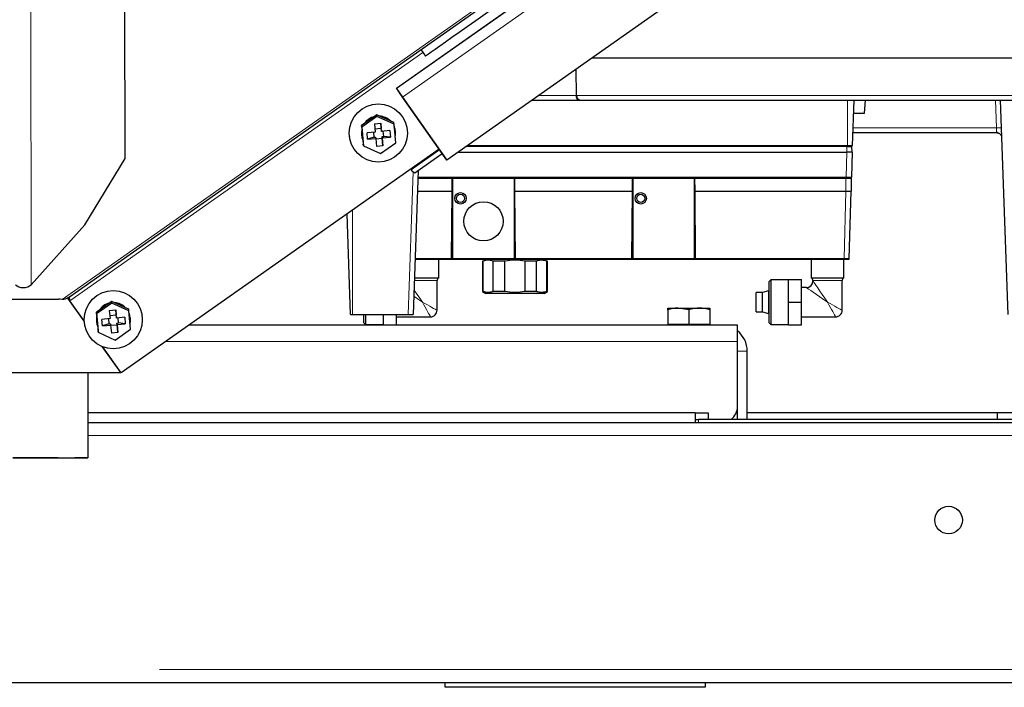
# Model space of a CAD drawing. Header units: millimetres. Extents: x 18 to 260, y 57 to 148.
# Tile 28 of 80: x 112.33 to 118.39, y 59.77 to 63.88. Entities that reach past the tile are written whole.
import ezdxf

# ---------------------------------------------------------------- set-up
doc = ezdxf.new("R2010")
doc.units = ezdxf.units.MM
doc.linetypes.add('PHANTOM', pattern=[12.7, 6.35, -1.27, 1.27, -1.27, 1.27, -1.27])

msp = doc.modelspace()

# ---------------------------------------------------------------- linework, layer by layer
at = {"color": 8, "linetype": 'PHANTOM', "lineweight": 18}
for p, q in [((112.588, 62.1586), (119.111, 66.7485)), ((112.3949, 65.5841), (112.3956, 62.2487)), ((114.6464, 63.4577), (116.8673, 65.0209)), ((114.6838, 63.4046), (116.9343, 64.9885)), ((112.6349, 62.1493), (114.8084, 63.6791)), ((115.7511, 63.5749), (115.7555, 63.4146)), ((114.6693, 63.425), (114.6463, 63.4577)), ((114.6694, 63.425), (114.6464, 63.4577)), ((114.6837, 63.4045), (114.6838, 63.4046)), ((114.6837, 63.4045), (114.6837, 63.4045)), ((114.6838, 63.4046), (114.6838, 63.4046)), ((115.753, 63.4146), (115.5234, 63.4146)), ((118.9773, 63.4146), (115.7555, 63.4146)), ((117.4233, 63.1056), (117.4233, 63.3856)), ((118.3413, 63.2146), (118.3354, 63.3856)), ((117.4591, 63.2146), (118.3413, 63.2146)), ((114.7374, 62.9569), (114.9122, 63.0799)), ((115.0761, 63.0998), (117.4193, 63.0998)), ((117.4202, 63.0656), (117.4193, 63.0998)), ((117.4162, 62.9115), (117.4202, 63.0656)), ((114.7187, 62.0656), (114.7494, 62.9439)), ((117.4162, 62.9115), (114.7782, 62.9115)), ((117.4142, 62.8256), (117.4142, 62.9056)), ((117.4142, 62.8256), (117.4033, 62.4115)), ((114.3753, 62.7085), (114.3753, 62.0656)), ((114.9859, 62.4115), (114.7608, 62.4115)), ((114.9922, 62.4154), (114.9859, 62.4154)), ((115.3765, 62.4154), (115.3722, 62.4154)), ((116.0959, 62.4115), (115.3765, 62.4115)), ((116.1022, 62.4154), (116.0959, 62.4154)), ((116.4865, 62.4154), (116.4822, 62.4154)), ((117.4033, 62.4115), (116.4865, 62.4115)), ((114.8962, 62.2743), (114.756, 62.2743)), ((117.3912, 62.2743), (117.2112, 62.2743)), ((116.7467, 61.8996), (113.2262, 61.8996)), ((116.7467, 61.8396), (116.8067, 61.8396)), ((116.5067, 61.4196), (116.5067, 61.3996)), ((112.7467, 61.3196), (118.6467, 61.3196)), ((100.4867, 59.8796), (124.2067, 59.8796))]:
    msp.add_line(p, q, dxfattribs=at)
at = {"color": 7, "linetype": 'Continuous', "lineweight": 25}
for p, q in [((112.6326, 62.175), (119.1321, 66.7485)), ((118.7189, 65.6638), (114.9572, 63.0161)), ((115.644, 64.1599), (114.6463, 63.4577)), ((112.9744, 63.027), (112.9742, 63.9926)), ((114.7957, 63.6972), (114.8244, 63.6564)), ((115.8515, 63.6456), (118.9853, 63.6456)), ((115.7503, 63.5744), (115.753, 63.4146)), ((114.6463, 63.4577), (114.6464, 63.4577)), ((114.6463, 63.4577), (114.6837, 63.4045)), ((114.6693, 63.425), (114.6694, 63.425)), ((114.6693, 63.425), (114.6837, 63.4045)), ((114.6837, 63.4045), (114.9571, 63.0161)), ((114.6837, 63.4045), (114.9571, 63.0161)), ((114.9572, 63.0161), (114.6838, 63.4046)), ((114.9572, 63.0161), (114.6838, 63.4046)), ((115.4822, 63.3856), (115.7675, 63.3856)), ((115.7555, 63.4146), (115.753, 63.4146)), ((115.7675, 63.3856), (115.779, 63.3856)), ((117.4553, 63.1056), (117.4651, 63.3856)), ((117.5287, 63.3056), (117.5352, 63.3856)), ((118.3653, 63.3856), (118.4114, 62.0656)), ((114.5262, 63.2858), (114.4319, 63.2194)), ((114.5041, 63.2804), (114.4518, 63.2436)), ((114.5251, 63.2952), (114.5041, 63.2804)), ((114.5262, 63.2858), (114.5251, 63.2952)), ((114.5484, 63.2846), (114.5251, 63.2952)), ((114.6311, 63.2379), (114.5262, 63.2858)), ((114.6066, 63.2581), (114.5484, 63.2846)), ((114.63, 63.2474), (114.6066, 63.2581)), ((117.4623, 63.3056), (117.5287, 63.3056)), ((114.4518, 63.2436), (114.4308, 63.2289)), ((114.4319, 63.2194), (114.4308, 63.2289)), ((114.4308, 63.2289), (114.4332, 63.2034)), ((114.4319, 63.2194), (114.4425, 63.1052)), ((114.4332, 63.2034), (114.4391, 63.1401)), ((114.5104, 63.2394), (114.5503, 63.2431)), ((114.5104, 63.2394), (114.5151, 63.1895)), ((114.553, 63.2114), (114.5134, 63.2077)), ((114.5549, 63.1932), (114.5503, 63.2431)), ((114.5503, 63.2431), (114.553, 63.2114)), ((114.5539, 63.2015), (114.553, 63.2114)), ((114.5539, 63.2015), (114.5549, 63.1932)), ((114.6051, 63.1979), (114.5549, 63.1932)), ((114.5675, 63.1629), (114.5646, 63.1941)), ((114.6051, 63.1979), (114.6087, 63.1584)), ((114.6311, 63.2379), (114.63, 63.2474)), ((114.6417, 63.1238), (114.6311, 63.2379)), ((114.64, 63.1933), (114.6397, 63.1957)), ((114.7142, 63.2045), (114.7139, 63.2069)), ((114.3564, 63.1647), (114.3566, 63.1624)), ((114.4309, 63.1737), (114.4311, 63.1711)), ((114.4311, 63.1711), (114.4314, 63.1688)), ((114.4391, 63.1401), (114.4414, 63.1147)), ((114.5151, 63.1895), (114.4649, 63.1848)), ((114.4685, 63.1453), (114.4649, 63.1848)), ((114.5078, 63.1573), (114.4685, 63.1453)), ((114.4685, 63.1453), (114.5187, 63.15)), ((114.5049, 63.1886), (114.5078, 63.1573)), ((114.5078, 63.1573), (114.5177, 63.1583)), ((114.5177, 63.1583), (114.5187, 63.15)), ((114.5187, 63.15), (114.5233, 63.1001)), ((114.5189, 63.1484), (114.5585, 63.1521)), ((114.5576, 63.162), (114.5675, 63.1629)), ((114.5585, 63.1521), (114.5576, 63.162)), ((114.5576, 63.162), (114.5585, 63.1537)), ((114.5585, 63.1537), (114.6087, 63.1584)), ((114.5632, 63.1038), (114.5585, 63.1537)), ((114.5585, 63.1521), (114.5632, 63.1038)), ((114.6087, 63.1584), (114.5675, 63.1629)), ((117.4581, 63.1856), (118.3433, 63.1856)), ((114.9091, 63.0842), (112.9509, 61.7059)), ((114.4425, 63.1052), (114.4414, 63.1147)), ((114.4425, 63.1052), (114.5474, 63.0574)), ((114.5632, 63.1038), (114.5233, 63.1001)), ((114.5474, 63.0574), (114.6417, 63.1238)), ((115.0844, 63.1056), (117.4233, 63.1056)), ((117.4233, 63.1056), (117.4553, 63.1056)), ((117.4522, 63.0656), (117.4513, 63.0998)), ((112.7261, 62.6177), (112.9744, 63.027)), ((114.759, 62.9384), (114.928, 63.0574)), ((114.9571, 63.0161), (114.9572, 63.0162)), ((114.9571, 63.0161), (114.9571, 63.0161)), ((114.9572, 63.0161), (114.9572, 63.0161)), ((115.0276, 63.0656), (117.4202, 63.0656)), ((117.4522, 63.0656), (117.4202, 63.0656)), ((117.4522, 63.0656), (117.4482, 62.9115)), ((114.7374, 62.9569), (114.734, 62.9609)), ((114.7797, 62.953), (114.7487, 62.0656)), ((114.778, 62.9056), (114.9902, 62.9056)), ((114.9895, 62.8256), (114.9902, 62.9056)), ((114.9902, 62.9056), (115.3722, 62.9056)), ((114.9922, 62.9056), (114.9922, 62.4096)), ((115.3722, 62.4096), (115.3722, 62.9056)), ((115.3722, 62.9056), (115.3729, 62.8256)), ((115.3722, 62.9056), (116.1002, 62.9056)), ((116.0995, 62.8256), (116.1002, 62.9056)), ((116.1002, 62.9056), (116.4822, 62.9056)), ((116.1022, 62.9056), (116.1022, 62.4096)), ((116.4822, 62.9056), (117.4142, 62.9056)), ((116.4822, 62.9056), (116.4829, 62.8256)), ((116.4822, 62.4096), (116.4822, 62.9056)), ((117.4462, 62.9056), (117.4142, 62.9056)), ((117.4462, 62.9056), (117.4462, 62.8256)), ((114.7752, 62.8256), (114.9895, 62.8256)), ((114.9859, 62.4116), (114.9895, 62.8256)), ((115.3729, 62.8256), (115.3765, 62.4116)), ((115.3729, 62.8256), (116.0995, 62.8256)), ((116.0959, 62.4116), (116.0995, 62.8256)), ((116.4829, 62.8256), (117.4142, 62.8256)), ((116.4829, 62.8256), (116.4865, 62.4116)), ((117.4353, 62.4115), (117.4462, 62.8256)), ((114.3632, 62.0656), (114.3416, 62.6848)), ((112.3956, 62.2487), (112.7261, 62.6177)), ((114.7606, 62.4056), (114.9799, 62.4056)), ((114.9062, 62.2916), (114.9062, 62.4056)), ((114.981, 62.4057), (114.981, 62.4056)), ((114.981, 62.4056), (115.3825, 62.4056)), ((114.9841, 62.4074), (114.9841, 62.4073)), ((114.9859, 62.4116), (114.9859, 62.4115)), ((114.9922, 62.4496), (114.9862, 62.4496)), ((114.9922, 62.4096), (115.3722, 62.4096)), ((115.3762, 62.4496), (115.3722, 62.4496)), ((115.3765, 62.4115), (115.3765, 62.4116)), ((115.3783, 62.4074), (115.3783, 62.4073)), ((115.3825, 62.4056), (116.0899, 62.4056)), ((116.0899, 62.4056), (116.4925, 62.4056)), ((116.0941, 62.4074), (116.0941, 62.4073)), ((116.0959, 62.4116), (116.0959, 62.4115)), ((116.1022, 62.4496), (116.0962, 62.4496)), ((116.1022, 62.4096), (116.4822, 62.4096)), ((116.4862, 62.4496), (116.4822, 62.4496)), ((116.4865, 62.4115), (116.4865, 62.4116)), ((116.4883, 62.4074), (116.4883, 62.4073)), ((116.4925, 62.4056), (117.4033, 62.4056)), ((117.2012, 62.4056), (117.2012, 62.2916)), ((117.4012, 62.2916), (117.4012, 62.4056)), ((117.4353, 62.4115), (117.4347, 62.4115)), ((115.1761, 62.3941), (115.1761, 62.2072)), ((115.1803, 62.3941), (115.1761, 62.3941)), ((115.1803, 62.2072), (115.1803, 62.3941)), ((115.2428, 62.2072), (115.2428, 62.3941)), ((115.3136, 62.3941), (115.2428, 62.3941)), ((115.3136, 62.2072), (115.3136, 62.3941)), ((115.4385, 62.2072), (115.4385, 62.3941)), ((115.5094, 62.3941), (115.4385, 62.3941)), ((115.5094, 62.2072), (115.5094, 62.3941)), ((115.5719, 62.2072), (115.5719, 62.3941)), ((115.5761, 62.3941), (115.5719, 62.3941)), ((115.5761, 62.2072), (115.5761, 62.3941)), ((114.7566, 62.2916), (114.9062, 62.2916)), ((117.0612, 62.1416), (117.0612, 62.2816)), ((117.0612, 62.2816), (117.1412, 62.2816)), ((117.1412, 62.1416), (117.1412, 62.2816)), ((117.2012, 62.2916), (117.4012, 62.2916)), ((114.8962, 62.0916), (114.8962, 62.2743)), ((116.9512, 62.2786), (116.9412, 62.2686)), ((116.9412, 62.0146), (116.9412, 62.2686)), ((117.0612, 62.2786), (116.9512, 62.2786)), ((116.9512, 62.2786), (116.9512, 62.0046)), ((117.1712, 62.2316), (117.1412, 62.2316)), ((117.2112, 62.2743), (117.2112, 62.2716)), ((117.3912, 62.0916), (117.3912, 62.2743)), ((112.588, 62.1586), (112.5742, 62.1604)), ((112.7226, 62.025), (112.6212, 62.1671)), ((112.6219, 62.1675), (112.6326, 62.175)), ((112.6292, 62.1638), (112.6346, 62.1503)), ((115.1761, 62.2072), (115.1961, 62.1956)), ((115.1803, 62.2072), (115.1761, 62.2072)), ((115.5561, 62.1956), (115.1961, 62.1956)), ((115.3136, 62.2072), (115.2428, 62.2072)), ((115.5094, 62.2072), (115.4385, 62.2072)), ((115.5561, 62.1956), (115.5761, 62.2072)), ((115.5719, 62.2072), (115.5761, 62.2072)), ((116.9012, 62.2016), (116.8612, 62.2016)), ((116.8612, 62.0816), (116.8612, 62.2016)), ((116.9372, 62.2116), (116.9012, 62.202)), ((116.9012, 62.0813), (116.9012, 62.202)), ((116.9412, 62.2116), (116.9372, 62.2116)), ((116.9372, 62.2116), (116.9372, 62.0716)), ((112.5642, 62.1575), (112.1319, 62.1574)), ((112.5642, 62.1575), (112.5642, 62.1591)), ((112.7226, 62.0263), (112.6349, 62.1493)), ((112.8934, 62.1365), (112.7991, 62.0701)), ((112.8713, 62.1312), (112.819, 62.0944)), ((112.8923, 62.1459), (112.8713, 62.1312)), ((112.8934, 62.1365), (112.8923, 62.1459)), ((112.9156, 62.1353), (112.8923, 62.1459)), ((112.9982, 62.0887), (112.8934, 62.1365)), ((112.9738, 62.1088), (112.9156, 62.1353)), ((112.9971, 62.0981), (112.9738, 62.1088)), ((116.3167, 62.094), (116.3167, 62.1056)), ((116.3167, 62.1056), (116.3817, 62.1056)), ((116.4467, 62.094), (116.3817, 62.1056)), ((116.3817, 62.1056), (116.5117, 62.1056)), ((116.5117, 62.1056), (116.5767, 62.1056)), ((117.0612, 62.1416), (117.1412, 62.1416)), ((117.0612, 62.0016), (117.0612, 62.1416)), ((117.1412, 62.0016), (117.1412, 62.1416)), ((112.819, 62.0944), (112.798, 62.0796)), ((112.7991, 62.0701), (112.798, 62.0796)), ((112.798, 62.0796), (112.8003, 62.0542)), ((112.7991, 62.0701), (112.8097, 61.956)), ((112.8003, 62.0542), (112.8062, 61.9909)), ((112.8822, 62.0402), (112.832, 62.0356)), ((112.872, 62.0393), (112.8749, 62.0081)), ((112.8776, 62.0901), (112.9174, 62.0938)), ((112.8776, 62.0901), (112.8822, 62.0402)), ((112.9201, 62.0621), (112.8805, 62.0584)), ((112.922, 62.0439), (112.9174, 62.0938)), ((112.9174, 62.0938), (112.9201, 62.0621)), ((112.9211, 62.0522), (112.9201, 62.0621)), ((112.9211, 62.0522), (112.922, 62.0439)), ((112.9722, 62.0486), (112.922, 62.0439)), ((112.9347, 62.0136), (112.9318, 62.0449)), ((112.9722, 62.0486), (112.9759, 62.0091)), ((112.9982, 62.0887), (112.9971, 62.0981)), ((113.0088, 61.9745), (112.9982, 62.0887)), ((113.0071, 62.0441), (113.0068, 62.0464)), ((113.0813, 62.0552), (113.0811, 62.0576)), ((114.3632, 62.0656), (114.3753, 62.0656)), ((114.3753, 62.0656), (114.7187, 62.0656)), ((114.4462, 62.0146), (114.4462, 62.0656)), ((114.4562, 62.0656), (114.4562, 62.0046)), ((114.5662, 62.0016), (114.5662, 62.0656)), ((114.6462, 62.0016), (114.6462, 62.0656)), ((114.6462, 62.0516), (114.8562, 62.0516)), ((114.7187, 62.0656), (114.7487, 62.0656)), ((116.3167, 62.094), (116.3167, 62.0056)), ((116.4467, 62.094), (116.4467, 62.0056)), ((116.5767, 62.094), (116.5767, 62.0056)), ((116.8612, 62.0816), (116.9012, 62.0816)), ((116.9012, 62.0813), (116.9372, 62.0716)), ((116.9372, 62.0716), (116.9412, 62.0716)), ((117.1412, 62.0516), (117.3512, 62.0516)), ((112.7235, 62.0157), (112.7238, 62.0131)), ((112.798, 62.0244), (112.7983, 62.0219)), ((112.7983, 62.0219), (112.7986, 62.0195)), ((112.8062, 61.9909), (112.8086, 61.9654)), ((112.8357, 61.996), (112.832, 62.0356)), ((112.8749, 62.0081), (112.8357, 61.996)), ((112.8357, 61.996), (112.8859, 62.0007)), ((112.8749, 62.0081), (112.8849, 62.009)), ((112.8849, 62.009), (112.8859, 62.0007)), ((112.8859, 62.0007), (112.8905, 61.9509)), ((112.886, 61.9991), (112.9257, 62.0028)), ((112.9247, 62.0127), (112.9347, 62.0136)), ((112.9257, 62.0028), (112.9247, 62.0127)), ((112.9247, 62.0127), (112.9257, 62.0044)), ((112.9257, 62.0044), (112.9759, 62.0091)), ((112.9303, 61.9546), (112.9257, 62.0044)), ((112.9257, 62.0028), (112.9303, 61.9546)), ((112.9759, 62.0091), (112.9347, 62.0136)), ((116.7467, 61.9996), (113.3682, 61.9996)), ((114.4462, 62.0146), (114.4562, 62.0046)), ((114.4562, 62.0046), (114.5662, 62.0046)), ((114.5662, 62.0016), (114.6462, 62.0016)), ((116.3167, 62.0056), (116.3167, 61.9996)), ((116.3167, 62.0056), (116.3817, 62.0056)), ((116.3817, 62.0056), (116.4467, 62.0056)), ((116.4467, 62.0056), (116.5117, 62.0056)), ((116.5117, 62.0056), (116.5767, 62.0056)), ((116.5767, 61.9996), (116.5767, 62.0056)), ((116.7467, 61.8996), (116.7467, 61.9996)), ((116.9412, 62.0146), (116.9512, 62.0046)), ((116.9512, 62.0046), (117.0612, 62.0046)), ((117.0612, 62.0016), (117.1412, 62.0016)), ((112.8097, 61.956), (112.8086, 61.9654)), ((112.8097, 61.956), (112.9146, 61.9082)), ((112.9303, 61.9546), (112.8905, 61.9509)), ((112.9146, 61.9082), (113.0088, 61.9745)), ((112.9481, 61.7092), (112.8343, 61.8687)), ((112.9509, 61.7059), (112.8352, 61.8683)), ((116.7467, 61.4996), (116.7467, 61.8996)), ((116.8067, 61.4196), (116.8067, 61.8396)), ((111.7481, 61.7089), (112.9481, 61.7092)), ((112.7467, 61.1826), (112.7467, 61.7091)), ((112.9481, 61.7092), (112.9481, 61.7098)), ((116.7467, 61.4196), (116.7467, 61.4996)), ((116.4867, 61.4596), (112.7467, 61.4596)), ((116.4867, 61.4596), (116.5667, 61.4596)), ((116.4867, 61.4596), (116.4867, 61.3996)), ((116.5667, 61.4596), (116.5667, 61.4196)), ((116.7467, 61.4596), (116.7383, 61.4596)), ((118.3467, 61.4596), (116.8067, 61.4596)), ((118.3467, 61.4596), (118.3467, 61.4196)), ((118.7867, 61.4596), (118.3467, 61.4596)), ((112.7467, 61.3996), (118.6467, 61.3996)), ((116.4867, 61.4196), (116.5067, 61.4196)), ((118.6933, 61.4196), (116.5067, 61.4196)), ((100.4867, 59.7996), (124.2067, 59.7996)), ((114.9467, 59.7696), (114.9467, 59.7996)), ((116.5467, 59.7996), (116.5467, 59.7696)), ((116.5467, 59.7696), (114.9467, 59.7696))]:
    msp.add_line(p, q, dxfattribs=at)
at = {"color": 7, "linetype": 'Continuous', "lineweight": 25, "flags": 128}
for points in [[(115.8387, 64.3702), (115.761, 64.3155), (115.6839, 64.2612), (115.6076, 64.2076), (115.5327, 64.1548), (115.4596, 64.1034), (115.3887, 64.0535), (115.3205, 64.0054), (115.2552, 63.9596), (115.1935, 63.9161), (115.1355, 63.8752), (115.0816, 63.8373), (115.0321, 63.8025), (114.9874, 63.7711), (114.9477, 63.7431), (114.9132, 63.7189), (114.8842, 63.6984), (114.8607, 63.6819), (114.843, 63.6695), (114.8311, 63.6611), (114.8252, 63.6569), (114.8244, 63.6564)], [(114.6838, 63.4046), (114.6765, 63.4149), (114.6695, 63.4249), (114.6631, 63.4341), (114.6574, 63.4421), (114.6527, 63.4488), (114.6493, 63.4537), (114.6471, 63.4567), (114.6464, 63.4577)], [(114.6838, 63.4046), (114.681, 63.4085), (114.6783, 63.4124), (114.6758, 63.4159), (114.6737, 63.419), (114.6719, 63.4216), (114.6705, 63.4234), (114.6697, 63.4246), (114.6694, 63.425)], [(114.4329, 63.206), (114.4319, 63.2009), (114.4309, 63.1737)], [(114.6397, 63.1957), (114.6339, 63.2197), (114.6324, 63.2235)], [(112.5742, 62.1604), (112.5721, 62.1606), (112.5699, 62.1606), (112.5678, 62.1604), (112.5661, 62.16), (112.5647, 62.1594), (112.5639, 62.1588), (112.5637, 62.1581), (112.5642, 62.1575)], [(112.8001, 62.0567), (112.7991, 62.0516), (112.798, 62.0244)], [(113.0068, 62.0464), (113.0011, 62.0704), (112.9996, 62.0742)], [(112.2842, 61.1841), (112.3341, 61.1841), (112.3843, 61.1841), (112.4338, 61.184), (112.4815, 61.184), (112.5267, 61.1839), (112.5683, 61.1838), (112.6056, 61.1836), (112.6379, 61.1835), (112.6645, 61.1833), (112.685, 61.1831), (112.6988, 61.1829), (112.7058, 61.1827), (112.7058, 61.1825), (112.6988, 61.1823), (112.685, 61.1822), (112.6645, 61.182), (112.6379, 61.1818), (112.6056, 61.1816), (112.5683, 61.1815), (112.5267, 61.1814), (112.4815, 61.1813), (112.4338, 61.1812), (112.3843, 61.1812), (112.3341, 61.1812), (112.2842, 61.1812)], [(112.3066, 61.1842), (112.36, 61.1843), (112.4132, 61.1842), (112.4652, 61.1842), (112.5151, 61.1841), (112.5619, 61.184), (112.6049, 61.1839), (112.6433, 61.1837), (112.6765, 61.1836), (112.7037, 61.1834), (112.7245, 61.1832), (112.7387, 61.183), (112.7458, 61.1828), (112.7458, 61.1825), (112.7387, 61.1823), (112.7245, 61.1821), (112.7037, 61.1819), (112.6765, 61.1817), (112.6433, 61.1816), (112.6049, 61.1814), (112.5619, 61.1813), (112.5151, 61.1812), (112.4652, 61.1811), (112.4132, 61.1811), (112.36, 61.181), (112.3066, 61.181)]]:
    msp.add_lwpolyline(points, dxfattribs=at)
at = {"color": 8, "linetype": 'PHANTOM', "lineweight": 18, "flags": 128}
for points in [[(117.3012, 62.1416), (117.2773, 62.1582), (117.2542, 62.1742), (117.2327, 62.189), (117.2136, 62.2023), (117.1974, 62.2135), (117.1848, 62.2222), (117.1761, 62.2282), (117.1717, 62.2313), (117.1712, 62.2316)], [(117.2112, 62.2716), (117.2116, 62.2711), (117.2146, 62.2667), (117.2206, 62.258), (117.2294, 62.2454), (117.2406, 62.2292), (117.2538, 62.2101), (117.2687, 62.1886), (117.2846, 62.1655), (117.3012, 62.1416)], [(114.8062, 62.1416), (114.7823, 62.1582), (114.7592, 62.1742), (114.7527, 62.1787)], [(114.754, 62.217), (114.7588, 62.2101), (114.7737, 62.1886), (114.7896, 62.1655), (114.8062, 62.1416)], [(114.8062, 62.1416), (114.8218, 62.133), (114.837, 62.1245), (114.8512, 62.1166), (114.864, 62.1095), (114.8751, 62.1033), (114.8841, 62.0983), (114.8908, 62.0947), (114.8948, 62.0924), (114.8962, 62.0916)], [(114.8562, 62.0516), (114.8554, 62.053), (114.8532, 62.0571), (114.8495, 62.0637), (114.8445, 62.0727), (114.8383, 62.0838), (114.8312, 62.0966), (114.8233, 62.1109), (114.8149, 62.126), (114.8062, 62.1416)], [(117.3012, 62.1416), (117.3168, 62.133), (117.332, 62.1245), (117.3462, 62.1166), (117.359, 62.1095), (117.3701, 62.1033), (117.3791, 62.0983), (117.3858, 62.0947), (117.3898, 62.0924), (117.3912, 62.0916)], [(117.3512, 62.0516), (117.3504, 62.053), (117.3482, 62.0571), (117.3445, 62.0637), (117.3395, 62.0727), (117.3333, 62.0838), (117.3262, 62.0966), (117.3183, 62.1109), (117.3099, 62.126), (117.3012, 62.1416)]]:
    msp.add_lwpolyline(points, dxfattribs=at)
at = {"color": 7, "linetype": 'Continuous', "lineweight": 25}
for centre, radius in [((114.5346, 63.1831), 0.1791), ((115.0408, 62.7811), 0.035), ((115.0408, 62.7811), 0.025), ((116.1508, 62.7811), 0.035), ((116.1508, 62.7811), 0.025), ((115.1822, 62.6396), 0.121), ((112.9017, 62.0338), 0.1791), ((118.0467, 60.7996), 0.085)]:
    msp.add_circle(centre, radius, dxfattribs=at)
for centre, radius, start, end in [((115.7825, 63.4125), 0.0271, 175.58715, 262.54144), ((114.5354, 63.1824), 0.1052, 104.01808, 146.26187), ((114.5357, 63.1801), 0.1052, 107.45563, 142.82444), ((114.5357, 63.1826), 0.1051, 44.44581, 86.54158), ((114.536, 63.1802), 0.1051, 47.79633, 83.19021), ((114.5343, 63.1809), 0.1036, 167.42476, 203.17697), ((114.5371, 63.1812), 0.1036, 347.42473, 23.17913), ((114.7738, 62.9775), 0.0418, 209.54884, 249.20364), ((114.9799, 62.4116), 0.006, 270, 314.25), ((114.9799, 62.4116), 0.006, 314.75, 358.5), ((115.3825, 62.4116), 0.006, 181.5, 225.25), ((115.3825, 62.4116), 0.006, 225.75, 270), ((116.0899, 62.4116), 0.006, 270, 314.25), ((116.0899, 62.4116), 0.006, 314.75, 358.5), ((116.4925, 62.4116), 0.006, 181.5, 225.25), ((116.4925, 62.4116), 0.006, 225.75, 270), ((114.9162, 62.2743), 0.02, 120, 180), ((117.1912, 62.2743), 0.02, 0, 60), ((117.4112, 62.2743), 0.02, 120, 180), ((117.1712, 62.2716), 0.04, 270.31144, 359.80296), ((112.9025, 62.0332), 0.1052, 104.01479, 146.26498), ((112.9028, 62.0308), 0.1052, 107.45366, 142.8254), ((112.9029, 62.0333), 0.1051, 44.44715, 86.54004), ((112.9031, 62.0309), 0.1051, 47.79754, 83.18948), ((112.9014, 62.0316), 0.1035, 167.42301, 203.17874), ((112.9043, 62.032), 0.1035, 347.42302, 23.1787), ((114.8562, 62.0916), 0.04, 269.41618, 1.01991), ((117.3512, 62.0916), 0.04, 269.41618, 1.01991), ((116.6467, 61.8396), 0.16, 0, 51.31781), ((116.6467, 61.4996), 0.1, 306.8699, 0)]:
    msp.add_arc(centre, radius, start, end, dxfattribs=at)
for centre, major_axis, ratio, start_param, end_param in [((115.7675, 63.4156), (0, 0.03), 0.483503, 1.605703, 3.141593), ((115.7675, 63.4156), (0, 0.03), 0.483495, 1.605703, 2.132737), ((117.4142, 62.8261), (0.032, -0.0004), 0.013086, 4.712732, 6.283185), ((112.348, 62.2664), (0.055, 0), 0.644354, 3.665149, 5.759544)]:
    msp.add_ellipse(centre, major_axis=major_axis, ratio=ratio, start_param=start_param, end_param=end_param, dxfattribs=at)
for points, knots in [([(115.779, 63.3856), (115.8113, 63.3856), (115.8763, 63.3856), (115.9858, 63.3856), (116.1044, 63.3856), (116.2322, 63.3856), (116.3681, 63.3856), (116.5106, 63.3856), (116.6583, 63.3856), (116.81, 63.3856), (116.9636, 63.3856), (117.1179, 63.3856), (117.2713, 63.3856), (117.4236, 63.3856), (117.5751, 63.3856), (117.7259, 63.3856), (117.8757, 63.3856), (118.0231, 63.3856), (118.1666, 63.3856), (118.3046, 63.3856), (118.4356, 63.3856), (118.5584, 63.3856), (118.6718, 63.3856), (118.7748, 63.3856), (118.8678, 63.3856), (118.9209, 63.3856), (118.9473, 63.3856)], [0, 0, 0, 0, 0.040581, 0.081632, 0.123125, 0.165248, 0.207552, 0.25, 0.292446, 0.334749, 0.376874, 0.418366, 0.459419, 0.5, 0.540579, 0.581632, 0.623126, 0.665249, 0.707552, 0.75, 0.792446, 0.834749, 0.876874, 0.918366, 0.959418, 1, 1, 1, 1]), ([(118.3433, 63.1862), (118.3463, 63.1858), (118.3523, 63.1851), (118.3593, 63.1818), (118.3625, 63.1785), (118.3635, 63.1775)], [0, 0, 0, 0, 0.399302, 0.799492, 1, 1, 1, 1]), ([(118.3433, 63.1856), (118.3453, 63.1855), (118.3491, 63.1853), (118.3546, 63.1836), (118.3598, 63.181), (118.3627, 63.1785), (118.3642, 63.1772)], [0, 0, 0, 0, 0.250003, 0.499977, 0.749972, 1, 1, 1, 1]), ([(118.3642, 63.1772), (118.3655, 63.1758), (118.368, 63.173), (118.3702, 63.1696), (118.3708, 63.1678), (118.3708, 63.1678)], [0, 0, 0, 0, 0.497515, 0.995107, 1, 1, 1, 1]), ([(117.4193, 63.1056), (117.4193, 63.1056), (117.4193, 63.1056), (117.4193, 63.1052), (117.4193, 63.1047), (117.4193, 63.1042), (117.4193, 63.1039)], [0, 0, 0, 0, 0.2500701, 0.4999809, 0.7500234, 1, 1, 1, 1]), ([(117.4193, 63.0998), (117.4193, 63.1002), (117.4193, 63.101), (117.4193, 63.1021), (117.4193, 63.1031), (117.4193, 63.1037), (117.4193, 63.1039)], [0, 0, 0, 0, 0.25001, 0.499969, 0.749983, 1, 1, 1, 1]), ([(117.4193, 63.0998), (117.4215, 63.0998), (117.4258, 63.0998), (117.4339, 63.0999), (117.4388, 63.0999), (117.442, 63.0999)], [0, 0, 0, 0, 0.260813, 0.514806, 1, 1, 1, 1]), ([(117.442, 63.0999), (117.4445, 63.0999), (117.4484, 63.0999), (117.4509, 63.0998), (117.4512, 63.0998), (117.4513, 63.0998)], [0, 0, 0, 0, 0.485183, 0.739169, 1, 1, 1, 1]), ([(117.4162, 62.9115), (117.4184, 62.9115), (117.4227, 62.9115), (117.4308, 62.9114), (117.4356, 62.9114), (117.4388, 62.9114)], [0, 0, 0, 0, 0.260813, 0.514806, 1, 1, 1, 1]), ([(117.4162, 62.9073), (117.4162, 62.9076), (117.4162, 62.9082), (117.4162, 62.9092), (117.4162, 62.9103), (117.4162, 62.9111), (117.4162, 62.9115)], [0, 0, 0, 0, 0.250017, 0.500031, 0.74999, 1, 1, 1, 1]), ([(117.4162, 62.9073), (117.4162, 62.9071), (117.4162, 62.9066), (117.4162, 62.9061), (117.4162, 62.9057), (117.4162, 62.9057), (117.4162, 62.9056)], [0, 0, 0, 0, 0.2499766, 0.5000191, 0.7499299, 1, 1, 1, 1]), ([(117.4162, 62.9056), (117.4195, 62.9056), (117.4245, 62.9056), (117.4306, 62.9056), (117.4347, 62.9056), (117.4381, 62.9056), (117.4413, 62.9056), (117.4418, 62.9056), (117.4422, 62.9056)], [0, 0, 0, 0, 0.239477, 0.369608, 0.499985, 0.63012, 0.760525, 1, 1, 1, 1]), ([(117.4388, 62.9114), (117.4414, 62.9114), (117.4453, 62.9114), (117.4478, 62.9115), (117.448, 62.9115), (117.4482, 62.9115)], [0, 0, 0, 0, 0.485204, 0.739169, 1, 1, 1, 1]), ([(117.4464, 62.9073), (117.4461, 62.9071), (117.4455, 62.9066), (117.4445, 62.9061), (117.4433, 62.9057), (117.4426, 62.9057), (117.4422, 62.9056)], [0, 0, 0, 0, 0.249917, 0.500014, 0.749989, 1, 1, 1, 1]), ([(117.4464, 62.9073), (117.4466, 62.9076), (117.4472, 62.9082), (117.4477, 62.9092), (117.4481, 62.9103), (117.4482, 62.9111), (117.4482, 62.9115)], [0, 0, 0, 0, 0.249955, 0.49999, 0.749969, 1, 1, 1, 1]), ([(117.4033, 62.4056), (117.4066, 62.4056), (117.4117, 62.4056), (117.4177, 62.4056), (117.4219, 62.4056), (117.4252, 62.4056), (117.4285, 62.4056), (117.429, 62.4056), (117.4293, 62.4056)], [0, 0, 0, 0, 0.239478, 0.369609, 0.500009, 0.630126, 0.760519, 1, 1, 1, 1]), ([(117.4293, 62.4056), (117.4297, 62.4057), (117.4305, 62.4057), (117.4316, 62.4061), (117.4327, 62.4066), (117.4332, 62.4071), (117.4335, 62.4073)], [0, 0, 0, 0, 0.250007, 0.50035, 0.750422, 1, 1, 1, 1]), ([(117.4335, 62.4074), (117.434, 62.408), (117.435, 62.4092), (117.4348, 62.4107), (117.4347, 62.4115)], [0, 0, 0, 0, 0.49549, 1, 1, 1, 1]), ([(117.4335, 62.4073), (117.4338, 62.4076), (117.4343, 62.4082), (117.4349, 62.4092), (117.4352, 62.4103), (117.4353, 62.4111), (117.4353, 62.4115)], [0, 0, 0, 0, 0.249521, 0.499645, 0.749919, 1, 1, 1, 1]), ([(115.2428, 62.3941), (115.2339, 62.3966), (115.2159, 62.4016), (115.1948, 62.3989), (115.183, 62.395), (115.1803, 62.3941)], [0, 0, 0, 0, 0.428193, 0.867174, 1, 1, 1, 1]), ([(115.5719, 62.3941), (115.563, 62.3966), (115.545, 62.4016), (115.5239, 62.3989), (115.5121, 62.395), (115.5094, 62.3941)], [0, 0, 0, 0, 0.428194, 0.86717, 1, 1, 1, 1]), ([(112.6219, 62.1675), (112.6167, 62.1646), (112.6064, 62.1586), (112.5941, 62.1586), (112.588, 62.1586)], [0, 0, 0, 0, 0.499999, 1, 1, 1, 1]), ([(112.6261, 62.1705), (112.6261, 62.1705), (112.627, 62.1684), (112.6282, 62.1659), (112.6294, 62.1634)], [0, 0, 0, 0, 0.004144, 1, 1, 1, 1]), ([(112.6326, 62.175), (112.6319, 62.1742), (112.6306, 62.1725), (112.631, 62.1665), (112.6325, 62.1587), (112.6341, 62.1524), (112.6349, 62.1493)], [0, 0, 0, 0, 0.250023, 0.499956, 0.749995, 1, 1, 1, 1]), ([(115.2428, 62.2072), (115.2339, 62.2047), (115.2159, 62.1997), (115.1948, 62.2023), (115.183, 62.2063), (115.1803, 62.2072)], [0, 0, 0, 0, 0.428193, 0.867174, 1, 1, 1, 1]), ([(115.5719, 62.2072), (115.563, 62.2047), (115.545, 62.1997), (115.5239, 62.2023), (115.5121, 62.2063), (115.5094, 62.2072)], [0, 0, 0, 0, 0.428194, 0.86717, 1, 1, 1, 1]), ([(116.3817, 62.1056), (116.3801, 62.1056), (116.3582, 62.1055), (116.3367, 62.0995), (116.3167, 62.094)], [0, 0, 0, 0, 0.070218, 1, 1, 1, 1]), ([(116.5117, 62.1056), (116.4941, 62.1041), (116.4721, 62.1023), (116.4509, 62.0954), (116.4467, 62.094)], [0, 0, 0, 0, 0.7987837, 1, 1, 1, 1]), ([(116.5767, 62.094), (116.56, 62.0988), (116.5386, 62.105), (116.5166, 62.1055), (116.5117, 62.1056)], [0, 0, 0, 0, 0.775826, 1, 1, 1, 1]), ([(116.5767, 62.1056), (116.5767, 62.1056), (116.5767, 62.1055), (116.5767, 62.0995), (116.5767, 62.094)], [0, 0, 0, 0, 0.070209, 1, 1, 1, 1])]:
    msp.add_open_spline(points, degree=3, knots=knots, dxfattribs=at)
at = {"color": 8, "linetype": 'PHANTOM', "lineweight": 18}
for points, knots in [([(118.3625, 63.215), (118.361, 63.215), (118.3581, 63.215), (118.3529, 63.2149), (118.3472, 63.2148), (118.3433, 63.2147), (118.3413, 63.2146)], [0, 0, 0, 0, 0.250008, 0.500025, 0.750039, 1, 1, 1, 1]), ([(118.3413, 63.2146), (118.3415, 63.2123), (118.3418, 63.2079), (118.3423, 63.2006), (118.3426, 63.1966), (118.3428, 63.1941)], [0, 0, 0, 0, 0.304787, 0.573321, 1, 1, 1, 1]), ([(118.3428, 63.1941), (118.3429, 63.1916), (118.3433, 63.1868), (118.3433, 63.186), (118.3433, 63.1856)], [0, 0, 0, 0, 0.513042, 1, 1, 1, 1]), ([(118.3713, 63.2146), (118.3712, 63.2147), (118.371, 63.2148), (118.3692, 63.2149), (118.3664, 63.215), (118.3638, 63.215), (118.3625, 63.215)], [0, 0, 0, 0, 0.250001, 0.49999, 0.75, 1, 1, 1, 1]), ([(117.4388, 62.9114), (117.4356, 62.9114), (117.4308, 62.9114), (117.4227, 62.9115), (117.4184, 62.9115), (117.4162, 62.9115)], [0, 0, 0, 0, 0.485187, 0.739183, 1, 1, 1, 1]), ([(117.426, 62.4114), (117.4228, 62.4114), (117.4179, 62.4114), (117.4098, 62.4115), (117.4055, 62.4115), (117.4033, 62.4115)], [0, 0, 0, 0, 0.485187, 0.739183, 1, 1, 1, 1]), ([(117.4033, 62.4115), (117.4033, 62.4111), (117.4033, 62.4103), (117.4033, 62.4092), (117.4033, 62.4082), (117.4033, 62.4076), (117.4033, 62.4073)], [0, 0, 0, 0, 0.250001, 0.500068, 0.750026, 1, 1, 1, 1]), ([(117.4033, 62.4073), (117.4033, 62.4071), (117.4033, 62.4066), (117.4033, 62.4061), (117.4033, 62.4057), (117.4033, 62.4057), (117.4033, 62.4056)], [0, 0, 0, 0, 0.249976, 0.4999775, 0.7499709, 1, 1, 1, 1]), ([(117.4347, 62.4115), (117.4347, 62.4115), (117.4345, 62.4114), (117.4323, 62.4114), (117.4285, 62.4114), (117.426, 62.4114)], [0, 0, 0, 0, 0.017908, 0.355357, 1, 1, 1, 1])]:
    msp.add_open_spline(points, degree=3, knots=knots, dxfattribs=at)
at = {"color": 7, "linetype": 'Continuous', "lineweight": 25}
for points in [[(115.4385, 62.3941), (115.4177, 62.397), (115.3761, 62.4028), (115.3344, 62.397), (115.3136, 62.3941)], [(115.4385, 62.2072), (115.4177, 62.2043), (115.3761, 62.1985), (115.3344, 62.2043), (115.3136, 62.2072)]]:
    msp.add_open_spline(points, degree=3, dxfattribs=at)

doc.saveas('drawing.dxf')
